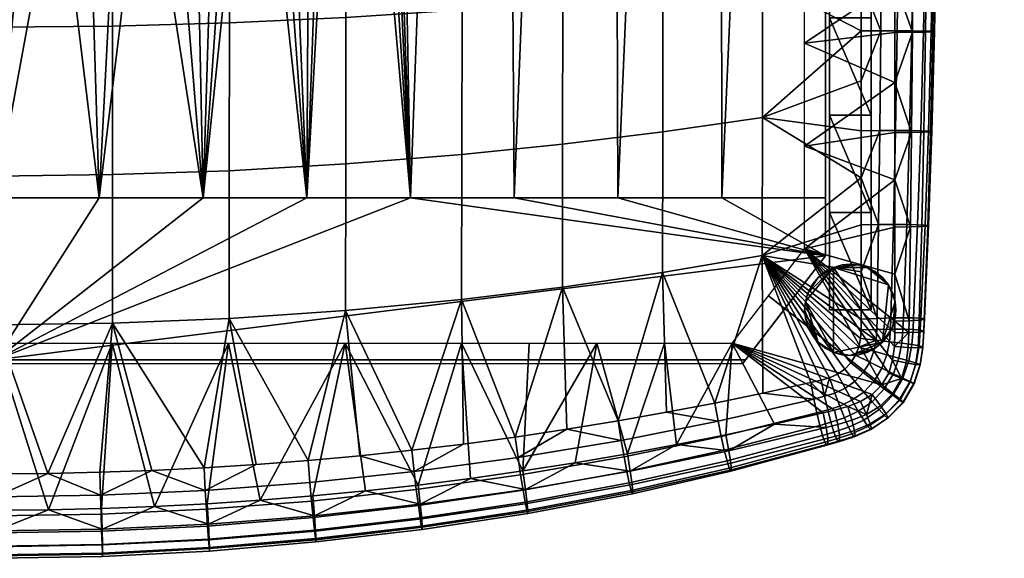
# Model space of a CAD drawing. Header units: millimetres. Extents: x -290 to 290, y -292 to 271.
# Tile 13 of 20: x 6 to 243, y -292 to -163. Entities that reach past the tile are written whole.
import ezdxf

# ---------------------------------------------------------------- set-up
doc = ezdxf.new("R2010")
doc.units = ezdxf.units.MM
for name, color, linetype in [('kryt', 251, 'Continuous'), ('nozky', 250, 'Continuous'), ('podnoz', 7, 'Continuous'), ('sedak', 7, 'Continuous')]:
    doc.layers.add(name, color=color, linetype=linetype)

msp = doc.modelspace()

# ---------------------------------------------------------------- meshes
at = {"layer": 'kryt'}
mesh = msp.add_polyface(dxfattribs=at)
corners = [(200, -144.98, 427.03), (200, -219.5, 427.98), (200, -219.5, 405.74), (200, -70.5, 424.66), (200, 3.93, 420.88), (200, -205.5, 400), (200, 102.72, 396.9), (0, -245.5, 428), (0, -244.5, 416), (180.77, -244.5, 416), (180, -245.5, 428), (180.77, -244.5, 416), (200, -219.5, 405.74), (200, -219.5, 427.98), (180, -245.5, 428), (7.58, -125.05, 388.81), (0, -205.5, 400), (0, -125.5, 388.86), (15.06, -123.72, 388.66), (25, -205.5, 400), (22.37, -121.51, 388.41), (50, -205.5, 400), (36.01, -114.71, 387.65), (29.46, -118.44, 388.06), (42.17, -110.3, 387.17), (62.22, -87.68, 384.73), (75, -205.5, 400), (84.7, -31.1, 378.82), (100, -205.5, 400), (53.27, -99.63, 386.01), (57.94, -93.84, 385.39), (47.92, -105.26, 386.62), (66.13, -81.2, 384.05), (69.68, -74.44, 383.34), (75.81, -60.31, 381.86), (80.77, -45.71, 380.34), (92.54, 13.93, 374.09), (95.41, 44.18, 370.84), (48.52, -70.42, 383.7), (66.13, -81.2, 384.05), (62.22, -87.68, 384.73), (57.94, -93.84, 385.39), (53.27, -99.63, 386.01), (47.92, -105.26, 386.62), (42.17, -110.3, 387.17), (15.06, -123.72, 388.66), (0, -97.96, 386.67), (24.26, -70.43, 384.2), (0, -70.43, 384.37), (36.01, -114.71, 387.65), (29.46, -118.44, 388.06), (22.37, -121.51, 388.41), (7.58, -125.05, 388.81), (0, -125.5, 388.86), (-7.58, -125.05, 388.81), (200, -219.5, 405.74), (180.77, -244.5, 416), (0, -244.5, 416), (200, -205.5, 400), (175, -205.5, 400), (100, -205.5, 400), (150, -205.5, 400), (125, -205.5, 400), (75, -205.5, 400), (25, -205.5, 400), (50, -205.5, 400), (0, -205.5, 400)]
mesh.append_faces([[corners[k] for k in face] for face in [(0, 1, 2, 2), (3, 0, 2, 2), (4, 3, 2, 2), (5, 4, 2, 2), (6, 4, 5, 5), (7, 8, 9, 10), (11, 12, 13, 13), (13, 14, 11, 11), (15, 16, 17, 17), (15, 18, 16, 16), (19, 16, 18, 18), (19, 18, 20, 20), (21, 19, 22, 22), (19, 23, 22, 22), (19, 20, 23, 23), (24, 21, 22, 22), (21, 25, 26, 26), (27, 28, 26, 26), (29, 30, 21, 21), (25, 21, 30, 30), (31, 29, 21, 21), (31, 21, 24, 24), (32, 33, 26, 26), (34, 35, 26, 26), (33, 34, 26, 26), (36, 37, 28, 28), (27, 26, 35, 35), (25, 32, 26, 26), (38, 39, 40, 40), (38, 40, 41, 41), (42, 43, 38, 38), (42, 38, 41, 41), (44, 38, 43, 43), (45, 46, 47, 47), (38, 44, 47, 47), (47, 46, 48, 48), (49, 47, 44, 44), (47, 50, 51, 51), (47, 51, 45, 45), (52, 53, 46, 46), (52, 46, 45, 45), (49, 50, 47, 47), (54, 46, 53, 53), (55, 56, 57, 57), (58, 55, 59, 59), (60, 55, 57, 57), (59, 55, 61, 61), (61, 55, 62, 62), (55, 60, 62, 62), (57, 63, 60, 60), (57, 64, 65, 65), (57, 66, 64, 64), (57, 65, 63, 63)]])
mesh = msp.add_polyface(dxfattribs=at)
corners = [(187.4, 74.5, 385.52), (200, 83.71, 392.16), (200, 74.5, 389), (174.71, 74.5, 382.27), (175.59, 84.04, 385.73), (150.91, 84.32, 380.18), (149.08, 74.5, 376.42), (136.16, 74.5, 373.84), (161.94, 74.5, 379.23), (110.11, 74.5, 369.37), (126.03, 84.55, 375.49), (123.16, 74.5, 371.49), (85.31, 78.74, 367.62), (100.97, 84.74, 371.67), (97, 74.5, 367.49), (200, 74.5, 389), (200, 83.71, 392.16), (200, -205.5, 400), (200, 93.13, 394.8), (200, 3.93, 420.88), (200, 102.72, 396.9), (200, 78.27, 415.69), (125, -205.5, 400), (100, -205.5, 400), (110.11, 74.5, 369.37), (123.16, 74.5, 371.49), (150, -205.5, 400), (136.16, 74.5, 373.84), (149.08, 74.5, 376.42), (200, -205.5, 400), (175, -205.5, 400), (187.4, 74.5, 385.52), (200, 74.5, 389), (161.94, 74.5, 379.23), (174.71, 74.5, 382.27), (87.92, -16.13, 377.26), (84.7, -31.1, 378.82), (92.54, 13.93, 374.09), (90.49, -1.08, 375.68), (95.41, 44.18, 370.84), (97, 74.5, 367.49), (48.52, -15.4, 378.71), (48.52, 39.58, 373.23), (72.77, 39.58, 372.4), (72.77, -15.38, 377.88), (24.26, -15.4, 379.21), (24.26, 39.57, 373.73), (24.26, -70.43, 384.2), (48.52, -70.42, 383.7), (85.31, 78.74, 367.62), (73.5, 82.61, 367.73), (61.53, 86.05, 367.8), (49.43, 88.98, 367.85), (95.41, 44.18, 370.84), (97, 74.5, 367.49), (92.54, 13.93, 374.09), (90.49, -1.08, 375.68), (87.92, -16.13, 377.26), (37.16, 91.35, 367.88), (12.5, 94.14, 367.92), (0, 67.04, 370.97), (24.87, 93.08, 367.91), (0, -15.41, 379.38), (0, 12.09, 376.7), (0, 39.57, 373.9), (0, -42.91, 381.93), (69.68, -74.44, 383.34), (84.7, -31.1, 378.82), (80.77, -45.71, 380.34), (75.81, -60.31, 381.86), (66.13, -81.2, 384.05), (0, -70.43, 384.37)]
mesh.append_faces([[corners[k] for k in face] for face in [(0, 1, 2, 2), (3, 4, 0, 0), (5, 6, 7, 7), (5, 8, 6, 6), (9, 10, 11, 11), (10, 7, 11, 11), (12, 13, 14, 14), (15, 16, 17, 17), (17, 16, 18, 18), (19, 20, 21, 21), (20, 17, 18, 18), (22, 23, 24, 25), (26, 22, 27, 28), (29, 30, 31, 32), (30, 26, 33, 34), (35, 23, 36, 36), (37, 23, 38, 38), (38, 23, 35, 35), (24, 39, 40, 40), (27, 22, 25, 25), (33, 26, 28, 28), (31, 30, 34, 34), (24, 23, 39, 39), (41, 42, 43, 44), (45, 46, 42, 41), (47, 45, 41, 48), (49, 43, 50, 50), (51, 42, 52, 52), (51, 50, 43, 43), (53, 49, 54, 54), (55, 43, 53, 53), (56, 43, 55, 55), (56, 44, 43, 43), (43, 42, 51, 51), (44, 56, 57, 57), (53, 43, 49, 49), (58, 52, 42, 42), (59, 46, 60, 60), (46, 61, 58, 58), (42, 46, 58, 58), (46, 45, 62, 63), (46, 63, 64, 64), (62, 45, 65, 65), (60, 46, 64, 64), (41, 44, 66, 66), (67, 68, 44, 44), (69, 66, 44, 44), (48, 41, 66, 66), (69, 44, 68, 68), (66, 70, 48, 48), (47, 71, 65, 65), (47, 65, 45, 45), (67, 44, 57, 57)]])
at = {"layer": 'nozky'}
mesh = msp.add_polyface(dxfattribs=at)
corners = [(237, 225.43), (239.16, 225.3, 3), (237, 225.08, 3), (239.16, 225.64), (241.22, 225.93, 3), (234.84, 225.3, 3), (234.84, 225.64), (232.78, 225.93, 3), (230.88, 226.95, 3), (232.78, 226.28), (241.22, 226.28), (243.12, 226.95, 3), (243.12, 227.3), (230.88, 227.3), (241.22, 226.28), (239.16, 225.64), (234.84, 225.64), (237, 225.43), (243.12, 227.3), (232.78, 226.28), (196.79, -226.48), (195.77, -228.45), (195.77, -228.45, 3), (196.79, -226.48, 3), (199.98, -223.29), (198.22, -224.72), (198.22, -224.72, 3), (199.98, -223.29, 3), (204, -221.68), (201.95, -222.27), (201.95, -222.27, 3), (204, -221.68, 3), (208, -221.68), (206, -221.5), (206, -221.5, 3), (208, -221.68, 3), (212.02, -223.29), (210.05, -222.27), (210.05, -222.27, 3), (212.02, -223.29, 3), (215.21, -226.48), (213.78, -224.72), (213.78, -224.72, 3), (215.21, -226.48, 3), (216.23, -228.45), (216.23, -228.45, 3), (215.21, -226.48), (216.23, -228.45), (216.82, -230.5), (210.05, -222.27), (213.78, -224.72), (201.95, -222.27), (212.02, -223.29), (208, -221.68), (204, -221.68), (206, -221.5), (198.22, -224.72), (199.98, -223.29), (195.77, -228.45), (195.18, -230.5), (196.79, -226.48)]
mesh.append_faces([[corners[k] for k in face] for face in [(0, 1, 2, 2), (3, 4, 1, 1), (0, 2, 5, 5), (6, 5, 7, 7), (8, 9, 7, 7), (4, 10, 11, 11), (1, 0, 3, 3), (12, 11, 10, 10), (3, 10, 4, 4), (7, 9, 6, 6), (8, 13, 9, 9), (5, 6, 0, 0), (14, 15, 16, 16), (15, 17, 16, 16), (18, 14, 19, 19), (19, 14, 16, 16), (20, 21, 22, 23), (24, 25, 26, 27), (28, 29, 30, 31), (29, 24, 27, 30), (25, 20, 23, 26), (32, 33, 34, 35), (36, 37, 38, 39), (37, 32, 35, 38), (40, 41, 42, 43), (44, 40, 43, 45), (41, 36, 39, 42), (33, 28, 31, 34), (46, 47, 48, 48), (49, 50, 46, 46), (49, 46, 51, 51), (49, 52, 50, 50), (51, 53, 49, 49), (54, 55, 53, 53), (51, 56, 57, 57), (56, 51, 58, 58), (58, 51, 59, 59), (60, 56, 58, 58), (54, 53, 51, 51)]])
mesh = msp.add_polyface(dxfattribs=at)
corners = [(195.18, -230.5), (195, -232.5), (195, -232.5, 3), (195.18, -230.5, 3), (195.77, -228.45), (195.77, -228.45, 3), (216.82, -230.5), (216.23, -228.45), (216.23, -228.45, 3), (216.82, -230.5, 3), (216.82, -234.5), (217, -232.5), (217, -232.5, 3), (216.82, -234.5, 3), (215.21, -238.52), (216.23, -236.55), (216.23, -236.55, 3), (215.21, -238.52, 3), (212.02, -241.71), (213.78, -240.28), (213.78, -240.28, 3), (212.02, -241.71, 3), (208, -243.32), (210.05, -242.73), (210.05, -242.73, 3), (208, -243.32, 3), (204, -243.32), (206, -243.5), (206, -243.5, 3), (204, -243.32, 3), (199.98, -241.71), (201.95, -242.73), (201.95, -242.73, 3), (199.98, -241.71, 3), (196.79, -238.52), (198.22, -240.28), (198.22, -240.28, 3), (196.79, -238.52, 3), (195.18, -234.5), (195.77, -236.55), (195.77, -236.55, 3), (195.18, -234.5, 3), (215.21, -226.48), (216.82, -230.5), (213.78, -240.28), (201.95, -222.27), (216.23, -236.55), (216.82, -234.5), (215.21, -238.52), (217, -232.5), (206, -243.5), (212.02, -241.71), (208, -243.32), (210.05, -242.73), (201.95, -242.73), (195.18, -230.5), (198.22, -240.28), (195, -232.5), (199.98, -241.71), (204, -243.32), (195.77, -236.55), (195.18, -234.5), (196.79, -238.52)]
mesh.append_faces([[corners[k] for k in face] for face in [(0, 1, 2, 3), (4, 0, 3, 5), (6, 7, 8, 9), (10, 11, 12, 13), (14, 15, 16, 17), (15, 10, 13, 16), (18, 19, 20, 21), (22, 23, 24, 25), (23, 18, 21, 24), (19, 14, 17, 20), (26, 27, 28, 29), (30, 31, 32, 33), (31, 26, 29, 32), (34, 35, 36, 37), (38, 39, 40, 41), (1, 38, 41, 2), (39, 34, 37, 40), (35, 30, 33, 36), (27, 22, 25, 28), (11, 6, 9, 12), (42, 43, 44, 44), (45, 42, 44, 44), (46, 43, 47, 47), (46, 48, 44, 44), (43, 49, 47, 47), (50, 51, 52, 52), (51, 53, 52, 52), (43, 46, 44, 44), (50, 44, 51, 51), (54, 45, 44, 44), (45, 54, 55, 55), (55, 56, 57, 57), (54, 58, 56, 56), (54, 50, 59, 59), (54, 44, 50, 50), (56, 60, 61, 61), (60, 56, 62, 62), (55, 54, 56, 56), (57, 56, 61, 61)]])
at = {"layer": 'podnoz'}
mesh = msp.add_polyface(dxfattribs=at)
corners = [(208, -221.68, 428), (208, -221.68, 3), (206, -221.5, 3), (206, -221.5, 428), (211, -185.57, 427.72), (201, -185.57, 427.72), (211, -209.03, 427.93), (201, -209.04, 427.93), (211, -232.5, 428), (211, -162.1, 427.37), (211, -138.63, 426.88), (201, -138.64, 426.88), (201, -162.11, 427.37), (211, -115.16, 426.25), (201, -115.18, 426.25), (201, -91.71, 425.48), (211, -209.03, 402.93), (211, -232.5, 403), (201, -209.04, 402.93), (211, -185.57, 402.72), (201, -185.57, 402.72), (211, -162.1, 402.37), (201, -162.11, 402.37), (201, -138.64, 401.87), (211, -138.63, 401.87), (201, -115.18, 401.24), (211, -115.16, 401.24), (201, -232.5, 403), (211, -162.1, 427.37), (211, -185.57, 402.72), (211, -162.1, 402.37), (211, -209.03, 427.93), (211, -232.5, 403), (211, -209.03, 402.93), (211, -185.57, 427.72), (211, -115.16, 426.25), (211, -138.63, 401.87), (211, -115.16, 401.24), (211, -138.63, 426.88), (201, -185.57, 427.72), (201, -185.57, 402.72), (201, -209.04, 402.93), (201, -138.64, 426.88), (201, -138.64, 401.87), (201, -162.11, 402.37), (201, -162.11, 427.37), (201, -115.18, 426.25), (201, -115.18, 401.24), (201, -232.5, 403), (201, -209.04, 427.93)]
mesh.append_faces([[corners[k] for k in face] for face in [(0, 1, 2, 3), (4, 5, 6, 6), (7, 8, 6, 6), (9, 10, 11, 12), (9, 12, 4, 4), (10, 13, 14, 14), (6, 5, 7, 7), (10, 14, 11, 11), (12, 5, 4, 4), (15, 14, 13, 13), (16, 17, 18, 18), (19, 16, 20, 20), (21, 22, 23, 24), (24, 23, 25, 26), (19, 20, 22, 21), (17, 27, 18, 18), (16, 18, 20, 20), (28, 29, 30, 30), (31, 32, 33, 33), (33, 29, 34, 34), (35, 36, 37, 37), (38, 30, 36, 36), (29, 28, 34, 34), (34, 31, 33, 33), (28, 30, 38, 38), (36, 35, 38, 38), (39, 40, 41, 41), (42, 43, 44, 44), (45, 44, 40, 40), (43, 46, 47, 47), (40, 39, 45, 45), (45, 42, 44, 44), (46, 43, 42, 42), (41, 48, 49, 49), (39, 41, 49, 49)]])
mesh = msp.add_polyface(dxfattribs=at)
corners = [(195.18, -230.5, 428), (195.18, -230.5, 3), (195, -232.5, 3), (195, -232.5, 428), (195.77, -228.45, 428), (195.77, -228.45, 3), (196.79, -226.48, 428), (196.79, -226.48, 3), (198.22, -224.72, 428), (198.22, -224.72, 3), (199.98, -223.29, 428), (199.98, -223.29, 3), (201.95, -222.27, 428), (201.95, -222.27, 3), (204, -221.68, 428), (204, -221.68, 3), (206, -221.5, 428), (206, -221.5, 3), (210.05, -222.27, 428), (210.05, -222.27, 3), (208, -221.68, 3), (208, -221.68, 428), (212.02, -223.29, 428), (212.02, -223.29, 3), (213.78, -224.72, 428), (213.78, -224.72, 3), (215.21, -226.48, 428), (215.21, -226.48, 3), (216.23, -228.45, 428), (216.23, -228.45, 3), (216.82, -230.5, 428), (216.82, -230.5, 3), (217, -232.5, 428), (217, -232.5, 3), (216.82, -234.5, 428), (216.82, -234.5, 3), (216.23, -236.55, 428), (216.23, -236.55, 3), (215.21, -238.52, 428), (215.21, -238.52, 3), (213.78, -240.28, 428), (213.78, -240.28, 3), (212.02, -241.71, 428), (212.02, -241.71, 3), (210.05, -242.73, 428), (210.05, -242.73, 3), (208, -243.32, 428), (208, -243.32, 3), (206, -243.5, 428), (206, -243.5, 3), (204, -243.32, 428), (204, -243.32, 3), (201.95, -242.73, 428), (201.95, -242.73, 3), (199.98, -241.71, 428), (199.98, -241.71, 3), (198.22, -240.28, 428), (198.22, -240.28, 3), (196.79, -238.52, 428), (196.79, -238.52, 3), (195.77, -236.55, 428), (195.77, -236.55, 3), (195.18, -234.5, 428), (195.18, -234.5, 3), (211, -232.5, 428), (201, -232.5, 428), (201, -232.5, 403), (211, -232.5, 403), (211, -232.5, 428), (201, -209.04, 427.93), (201, -232.5, 428), (211, -209.03, 427.93), (211, -232.5, 428), (211, -232.5, 403), (201, -209.04, 427.93), (201, -232.5, 403), (201, -232.5, 428)]
mesh.append_faces([[corners[k] for k in face] for face in [(0, 1, 2, 3), (4, 5, 1, 0), (6, 7, 5, 4), (8, 9, 7, 6), (10, 11, 9, 8), (12, 13, 11, 10), (14, 15, 13, 12), (16, 17, 15, 14), (18, 19, 20, 21), (22, 23, 19, 18), (24, 25, 23, 22), (26, 27, 25, 24), (28, 29, 27, 26), (30, 31, 29, 28), (32, 33, 31, 30), (34, 35, 33, 32), (36, 37, 35, 34), (38, 39, 37, 36), (40, 41, 39, 38), (42, 43, 41, 40), (44, 45, 43, 42), (46, 47, 45, 44), (48, 49, 47, 46), (50, 51, 49, 48), (52, 53, 51, 50), (54, 55, 53, 52), (56, 57, 55, 54), (58, 59, 57, 56), (60, 61, 59, 58), (62, 63, 61, 60), (3, 2, 63, 62), (64, 65, 66, 67), (68, 69, 70, 70), (71, 72, 73, 73), (74, 75, 76, 76)]])
at = {"layer": 'sedak'}
mesh = msp.add_polyface(dxfattribs=at)
corners = [(195, -64.08, 424.28), (216.79, -57.1, 426.48), (216.79, -69.15, 426.91), (195, -45.86, 423.34), (216.79, -45.04, 426.01), (224.46, -141.46, 433.03), (224.14, -165.57, 433.11), (220.97, -165.62, 430.2), (221.14, -141.49, 429.98), (226.33, -141.41, 437.27), (225.9, -165.51, 437.19), (226.78, -141.36, 441.93), (226.28, -165.44, 441.71), (225.99, -141.31, 446.62), (225.48, -165.38, 446.27), (224.09, -141.26, 450.99), (223.61, -165.33, 450.55), (221.23, -141.23, 454.76), (220.81, -165.29, 454.26), (217.59, -141.2, 457.73), (217.28, -165.27, 457.21), (213.5, -141.19, 459.76), (213.32, -165.26, 459.24), (224.72, -117.34, 432.78), (221.28, -117.37, 429.61), (226.68, -117.3, 437.14), (227.18, -117.26, 441.89), (226.41, -117.22, 446.65), (224.49, -117.18, 451.07), (221.57, -117.15, 454.87), (217.85, -117.12, 457.82), (213.65, -117.11, 459.81), (224.95, -93.22, 432.37), (221.4, -93.25, 429.1), (226.99, -93.19, 436.81), (227.54, -93.16, 441.63), (226.78, -93.13, 446.44), (224.84, -93.09, 450.88), (221.88, -93.06, 454.68), (218.08, -93.04, 457.6), (213.79, -93.02, 459.55), (225.16, -69.11, 431.8), (221.51, -69.13, 428.44), (227.26, -69.08, 436.31), (227.85, -69.06, 441.17), (227.1, -69.03, 445.99), (225.15, -69.01, 450.43), (222.14, -68.98, 454.21), (218.28, -68.96, 457.09), (213.9, -68.94, 458.98), (225.33, -44.99, 431.06), (221.61, -45.02, 427.64), (227.49, -44.97, 435.62), (228.11, -44.96, 440.5), (227.37, -44.94, 445.32), (225.4, -44.92, 449.73), (222.36, -44.9, 453.46), (218.44, -44.88, 456.29), (214, -44.86, 458.11), (216.77, -153.57, 428.92), (216.77, -141.51, 428.74), (216.78, -129.45, 428.52), (216.78, -117.39, 428.27), (216.78, -105.33, 427.98), (216.78, -93.27, 427.66), (216.77, -165.64, 429.07), (216.79, -81.21, 427.3), (208.62, -153.23, 460.85), (208.63, -129.14, 461.06), (208.67, -56.88, 459.59), (208.65, -80.96, 460.39)]
mesh.append_faces([[corners[k] for k in face] for face in [(0, 1, 2, 2), (3, 4, 1, 1), (5, 6, 7, 8), (9, 10, 6, 5), (11, 12, 10, 9), (13, 14, 12, 11), (15, 16, 14, 13), (17, 18, 16, 15), (19, 20, 18, 17), (21, 22, 20, 19), (23, 5, 8, 24), (25, 9, 5, 23), (26, 11, 9, 25), (27, 13, 11, 26), (28, 15, 13, 27), (29, 17, 15, 28), (30, 19, 17, 29), (31, 21, 19, 30), (32, 23, 24, 33), (34, 25, 23, 32), (35, 26, 25, 34), (36, 27, 26, 35), (37, 28, 27, 36), (38, 29, 28, 37), (39, 30, 29, 38), (40, 31, 30, 39), (41, 32, 33, 42), (43, 34, 32, 41), (44, 35, 34, 43), (45, 36, 35, 44), (46, 37, 36, 45), (47, 38, 37, 46), (48, 39, 38, 47), (49, 40, 39, 48), (50, 41, 42, 51), (52, 43, 41, 50), (53, 44, 43, 52), (54, 45, 44, 53), (55, 46, 45, 54), (56, 47, 46, 55), (57, 48, 47, 56), (58, 49, 48, 57), (8, 59, 60, 60), (8, 60, 61, 61), (24, 62, 63, 63), (33, 63, 64, 64), (24, 61, 62, 62), (7, 65, 59, 59), (8, 7, 59, 59), (24, 8, 61, 61), (24, 63, 33, 33), (33, 64, 66, 66), (21, 67, 22, 22), (31, 68, 21, 21), (42, 66, 2, 2), (42, 2, 1, 1), (51, 42, 1, 1), (69, 49, 58, 58), (49, 70, 40, 40), (66, 42, 33, 33)]])
mesh = msp.add_polyface(dxfattribs=at)
corners = [(195, -168.26, 428.1), (216.77, -177.7, 429.18), (195, -193.03, 428.62), (216.77, -153.57, 428.92), (195, -143.5, 427.43), (216.78, -105.33, 427.98), (195, -118.73, 426.61), (195, -100.51, 425.91), (216.76, -201.14, 429.29), (195, -217.8, 428.99), (160.81, -189.62, 464.96), (160.76, -223.49, 463.4), (184.76, -219.38, 461.17), (184.8, -186.16, 463.19), (160.85, -155.77, 464.95), (184.83, -152.95, 463.73), (160.9, -121.92, 463.93), (184.87, -119.75, 463.27), (160.95, -84.44, 462.14), (184.9, -82.98, 462.05), (161, -46.98, 459.77), (184.94, -46.22, 460.2), (136.66, -192.6, 465.66), (136.61, -227.02, 464.58), (136.71, -158.19, 465.13), (136.75, -123.79, 463.58), (136.81, -85.7, 461.27), (136.86, -47.64, 458.45), (112.37, -195.09, 465.79), (112.33, -229.98, 465.14), (112.42, -160.21, 464.79), (112.47, -125.35, 462.79), (112.53, -86.75, 460.04), (112.58, -48.18, 456.83), (84.4, -197.34, 465.73), (84.36, -232.66, 465.45), (84.44, -162.04, 464.34), (84.48, -126.76, 461.96), (84.53, -87.7, 458.81), (84.58, -48.68, 455.27), (56.32, -198.96, 465.61), (56.29, -234.57, 465.58), (56.35, -163.36, 463.96), (56.38, -127.78, 461.33), (56.42, -88.39, 457.93), (56.45, -49.03, 454.14), (28.18, -199.92, 465.49), (28.16, -235.72, 465.59), (28.19, -164.14, 463.71), (28.21, -128.38, 460.94), (28.23, -88.79, 457.38), (28.25, -49.24, 453.46), (0, -200.25, 465.43), (0, -236.11, 465.58), (0, -164.41, 463.61), (0, -128.59, 460.8), (0, -88.93, 457.2), (0, -49.31, 453.23), (208.58, -237.3, 454.79), (208.45, -239.4, 454.53), (207.25, -243.44, 454.21), (206.12, -245.23, 454.19), (202.91, -247.96, 454.48), (204.65, -246.75, 454.29), (198.99, -249.45, 455.07), (201, -248.85, 454.74), (196.5, -250.03, 455.48), (184.91, -252.56, 457.18), (208.6, -200.69, 458.69), (208.02, -241.47, 454.32), (208.61, -165.28, 460.55), (208.64, -105.05, 460.88), (208.63, -129.14, 461.06), (208.66, -68.92, 460.03), (150.03, -259.25, 460.53), (75.31, -268.8, 462.98), (173.32, -254.95, 458.56), (213.63, -250.59, 429.13), (186.27, -229.15, 429.06), (213.63, -250.59, 429.13), (177.54, -240.5, 429.13), (186.27, -229.15, 429.06)]
mesh.append_faces([[corners[k] for k in face] for face in [(0, 1, 2, 2), (3, 0, 4, 4), (5, 6, 7, 7), (2, 8, 9, 9), (10, 11, 12, 13), (14, 10, 13, 15), (16, 14, 15, 17), (18, 16, 17, 19), (20, 18, 19, 21), (22, 23, 11, 10), (24, 22, 10, 14), (25, 24, 14, 16), (26, 25, 16, 18), (27, 26, 18, 20), (28, 29, 23, 22), (30, 28, 22, 24), (31, 30, 24, 25), (32, 31, 25, 26), (33, 32, 26, 27), (34, 35, 29, 28), (36, 34, 28, 30), (37, 36, 30, 31), (38, 37, 31, 32), (39, 38, 32, 33), (40, 41, 35, 34), (42, 40, 34, 36), (43, 42, 36, 37), (44, 43, 37, 38), (45, 44, 38, 39), (46, 47, 41, 40), (48, 46, 40, 42), (49, 48, 42, 43), (50, 49, 43, 44), (51, 50, 44, 45), (52, 53, 47, 46), (54, 52, 46, 48), (55, 54, 48, 49), (56, 55, 49, 50), (57, 56, 50, 51), (58, 12, 59, 59), (60, 12, 61, 61), (62, 63, 12, 12), (64, 65, 12, 12), (65, 62, 12, 12), (66, 64, 12, 12), (67, 66, 12, 12), (63, 61, 12, 12), (68, 13, 12, 12), (69, 12, 60, 60), (13, 70, 15, 15), (17, 71, 19, 19), (15, 72, 17, 17), (59, 12, 69, 69), (21, 19, 73, 73), (23, 74, 11, 11), (75, 35, 41, 41), (76, 12, 11, 11), (77, 78, 9, 9), (79, 80, 81, 81)]])
mesh = msp.add_polyface(dxfattribs=at)
corners = [(216.76, -235.21, 429.22), (216.75, -238.02, 429.2), (195, -217.8, 428.99), (216.76, -212.54, 429.3), (216.76, -223.91, 429.28), (195, -193.03, 428.62), (216.77, -189.75, 429.25), (216.76, -201.14, 429.29), (195, -168.26, 428.1), (216.77, -165.64, 429.07), (216.77, -177.7, 429.18), (216.77, -153.57, 428.92), (195, -143.5, 427.43), (216.78, -129.45, 428.52), (216.77, -141.51, 428.74), (195, -118.73, 426.61), (216.78, -105.33, 427.98), (216.78, -117.39, 428.27), (195, -82.29, 425.14), (216.79, -81.21, 427.3), (216.78, -93.27, 427.66), (216.79, -69.15, 426.91), (195, -100.51, 425.91), (216.2, -244.58, 429.15), (215.27, -247.74, 429.14), (216.64, -241.31, 429.18), (213.63, -250.59, 429.13), (195, -64.08, 424.28), (195, -45.86, 423.34), (216.79, -57.1, 426.48), (208.59, -234.71, 455.14), (184.76, -219.38, 461.17), (208.58, -237.3, 454.79), (208.59, -212.01, 457.72), (208.6, -200.69, 458.69), (184.8, -186.16, 463.19), (208.6, -189.36, 459.46), (208.61, -177.32, 460.09), (208.59, -223.34, 456.55), (184.83, -152.95, 463.73), (208.61, -165.28, 460.55), (208.62, -153.23, 460.85), (208.63, -141.19, 461.01), (208.63, -129.14, 461.06), (184.87, -119.75, 463.27), (208.64, -117.09, 461.01), (208.64, -105.05, 460.88), (184.9, -82.98, 462.05), (208.65, -93, 460.67), (208.65, -80.96, 460.39), (208.66, -68.92, 460.03), (184.94, -46.22, 460.2), (208.67, -56.88, 459.59), (208.02, -241.47, 454.32), (211.68, -242.46, 452.98), (212.22, -239.79, 453.24), (212.46, -234.54, 453.9), (212.4, -237.2, 453.55), (212.81, -211.95, 456.41), (213.09, -189.31, 458.13), (213.32, -165.26, 459.24), (208.45, -239.4, 454.53), (213.65, -117.11, 459.81), (213.79, -93.02, 459.55), (213.5, -141.19, 459.76), (213.9, -68.94, 458.98)]
mesh.append_faces([[corners[k] for k in face] for face in [(0, 1, 2, 2), (2, 3, 4, 4), (4, 0, 2, 2), (5, 6, 7, 7), (8, 9, 10, 10), (8, 11, 9, 9), (10, 6, 5, 5), (7, 3, 2, 2), (12, 13, 14, 14), (15, 16, 17, 17), (17, 13, 15, 15), (18, 19, 20, 20), (21, 19, 18, 18), (20, 16, 22, 22), (14, 11, 12, 12), (23, 24, 2, 2), (25, 23, 2, 2), (26, 2, 24, 24), (12, 15, 13, 13), (22, 18, 20, 20), (27, 28, 29, 29), (18, 27, 21, 21), (1, 25, 2, 2), (30, 31, 32, 32), (31, 33, 34, 34), (35, 36, 37, 37), (36, 35, 34, 34), (33, 31, 38, 38), (39, 40, 41, 41), (39, 42, 43, 43), (42, 39, 41, 41), (44, 45, 46, 46), (47, 48, 49, 49), (48, 47, 46, 46), (45, 44, 43, 43), (40, 35, 37, 37), (38, 31, 30, 30), (50, 47, 49, 49), (51, 50, 52, 52), (53, 54, 55, 55), (38, 30, 56, 56), (56, 30, 32, 57), (58, 59, 34, 34), (59, 60, 37, 36), (32, 61, 55, 55), (62, 63, 46, 45), (53, 55, 61, 61), (33, 38, 58, 58), (36, 34, 59, 59), (33, 58, 34, 34), (41, 40, 60, 60), (42, 41, 64, 64), (45, 43, 62, 62), (42, 64, 43, 43), (37, 60, 40, 40), (46, 63, 48, 48), (48, 63, 49, 49), (50, 49, 65, 65), (65, 52, 50, 50)]])
mesh = msp.add_polyface(dxfattribs=at)
corners = [(220.86, -240.88, 445.83), (220.14, -244.8, 445.55), (221.88, -245.32, 442.11), (222.61, -241.18, 442.36), (218.42, -240.53, 448.9), (217.73, -244.11, 448.61), (215.46, -240.16, 451.41), (214.83, -243.31, 451.13), (212.22, -239.79, 453.24), (211.68, -242.46, 452.98), (222.51, -237.86, 432.15), (222.33, -241.63, 432.04), (219.96, -241.54, 429.89), (220.1, -237.98, 429.94), (223.71, -237.7, 435.35), (223.49, -241.58, 435.18), (223.76, -237.53, 438.96), (223.52, -241.42, 438.72), (222.86, -237.38, 442.65), (221.12, -237.26, 446.16), (218.67, -237.18, 449.25), (215.68, -237.17, 451.76), (212.4, -237.2, 453.55), (222.6, -234.98, 432.22), (220.15, -235.13, 429.98), (223.82, -234.81, 435.48), (223.9, -234.65, 439.14), (223, -234.51, 442.88), (221.25, -234.43, 446.44), (218.79, -234.4, 449.57), (215.77, -234.44, 452.1), (212.46, -234.54, 453.9), (223.23, -212.44, 432.7), (220.49, -212.52, 430.19), (224.68, -212.32, 436.3), (224.88, -212.2, 440.33), (224.02, -212.09, 444.43), (222.22, -212.01, 448.31), (219.61, -211.95, 451.72), (216.38, -211.93, 454.46), (212.81, -211.95, 456.41), (223.73, -189.66, 432.99), (220.75, -189.73, 430.27), (225.35, -189.58, 436.87), (225.65, -189.49, 441.17), (224.82, -189.41, 445.54), (222.98, -189.34, 449.65), (220.27, -189.3, 453.25), (216.87, -189.29, 456.12), (213.09, -189.31, 458.13), (224.14, -165.57, 433.11), (220.97, -165.62, 430.2), (225.9, -165.51, 437.19), (226.28, -165.44, 441.71), (225.48, -165.38, 446.27), (223.61, -165.33, 450.55), (220.81, -165.29, 454.26), (217.28, -165.27, 457.21), (213.32, -165.26, 459.24), (216.76, -212.54, 429.3), (216.76, -201.14, 429.29), (216.77, -189.75, 429.25), (216.77, -177.7, 429.18), (216.77, -165.64, 429.07), (216.76, -223.91, 429.28), (216.64, -241.31, 429.18), (216.76, -235.21, 429.22), (216.75, -238.02, 429.2), (208.58, -237.3, 454.79), (208.59, -223.34, 456.55)]
mesh.append_faces([[corners[k] for k in face] for face in [(0, 1, 2, 3), (4, 5, 1, 0), (6, 7, 5, 4), (8, 9, 7, 6), (10, 11, 12, 13), (14, 15, 11, 10), (16, 17, 15, 14), (18, 3, 17, 16), (19, 0, 3, 18), (20, 4, 0, 19), (21, 6, 4, 20), (22, 8, 6, 21), (23, 10, 13, 24), (25, 14, 10, 23), (26, 16, 14, 25), (27, 18, 16, 26), (28, 19, 18, 27), (29, 20, 19, 28), (30, 21, 20, 29), (31, 22, 21, 30), (32, 23, 24, 33), (34, 25, 23, 32), (35, 26, 25, 34), (36, 27, 26, 35), (37, 28, 27, 36), (38, 29, 28, 37), (39, 30, 29, 38), (40, 31, 30, 39), (41, 32, 33, 42), (43, 34, 32, 41), (44, 35, 34, 43), (45, 36, 35, 44), (46, 37, 36, 45), (47, 38, 37, 46), (48, 39, 38, 47), (49, 40, 39, 48), (50, 41, 42, 51), (52, 43, 41, 50), (53, 44, 43, 52), (54, 45, 44, 53), (55, 46, 45, 54), (56, 47, 46, 55), (57, 48, 47, 56), (58, 49, 48, 57), (33, 59, 60, 60), (42, 61, 62, 62), (51, 62, 63, 63), (42, 60, 61, 61), (33, 64, 59, 59), (13, 12, 65, 65), (24, 13, 66, 66), (66, 13, 67, 67), (24, 66, 64, 64), (33, 24, 64, 64), (42, 33, 60, 60), (42, 62, 51, 51), (65, 67, 13, 13), (68, 8, 22, 22), (40, 69, 31, 31)]])
mesh = msp.add_polyface(dxfattribs=at)
corners = [(205.38, -255.78, 429.18), (177.54, -240.5, 429.13), (208.44, -254.57, 429.16), (211.28, -252.89, 429.14), (213.63, -250.59, 429.13), (202.2, -256.67, 429.21), (199.46, -257.34, 429.24), (175.99, -262.57, 429.44), (164.14, -264.96, 429.53), (187.77, -260.02, 429.34), (161.23, -240.5, 429.02), (152.27, -267.17, 429.62), (184.76, -219.38, 461.17), (173.32, -254.95, 458.56), (184.91, -252.56, 457.18), (160.76, -223.49, 463.4), (161.71, -257.18, 459.66), (177.21, -269.41, 432.97), (153.44, -274.57, 433.48), (152.98, -271.38, 430.65), (176.75, -266.46, 430.36), (177.34, -271.04, 436.73), (153.59, -276.37, 437.53), (177.19, -271.39, 440.93), (153.5, -276.79, 442.01), (176.82, -270.64, 445.18), (153.2, -276.03, 446.55), (176.29, -268.9, 449.18), (152.74, -274.19, 450.79), (175.63, -266.3, 452.67), (152.16, -271.42, 454.47), (174.9, -263.01, 455.43), (151.5, -267.91, 457.35), (174.15, -259.33, 457.34), (150.81, -263.96, 459.32), (200.55, -263.44, 432.32), (200.17, -260.83, 430.02), (200.58, -264.85, 435.67), (200.33, -265.1, 439.42), (199.89, -264.36, 443.25), (199.31, -262.73, 446.86), (198.63, -260.34, 450.02), (197.92, -257.34, 452.55), (197.23, -253.99, 454.31), (203.36, -262.66, 432.23), (202.96, -260.1, 429.97), (203.39, -264.03, 435.52), (203.14, -264.28, 439.21), (202.67, -263.54, 442.97), (202.05, -261.93, 446.53), (201.33, -259.57, 449.65), (200.56, -256.62, 452.14), (199.8, -253.33, 453.9), (206.37, -262.36, 442.61), (206.92, -263.08, 438.92), (205.57, -260.8, 446.12), (204.57, -258.53, 449.22), (203.45, -255.7, 451.72), (202.29, -252.56, 453.51), (204.76, -251.38, 453.17), (206.39, -254.29, 451.34), (206.4, -259.1, 429.91), (150.03, -259.25, 460.53), (196.5, -250.03, 455.48), (198.99, -249.45, 455.07), (201, -248.85, 454.74), (202.91, -247.96, 454.48), (207.1, -249.73, 452.93), (204.65, -246.75, 454.29)]
mesh.append_faces([[corners[k] for k in face] for face in [(0, 1, 2, 2), (3, 1, 4, 4), (2, 1, 3, 3), (5, 1, 0, 0), (6, 1, 5, 5), (1, 7, 8, 8), (7, 1, 9, 9), (1, 8, 10, 10), (8, 11, 10, 10), (9, 1, 6, 6), (12, 13, 14, 14), (15, 16, 13, 13), (17, 18, 19, 20), (21, 22, 18, 17), (23, 24, 22, 21), (25, 26, 24, 23), (27, 28, 26, 25), (29, 30, 28, 27), (31, 32, 30, 29), (33, 34, 32, 31), (35, 17, 20, 36), (37, 21, 17, 35), (38, 23, 21, 37), (39, 25, 23, 38), (40, 27, 25, 39), (41, 29, 27, 40), (42, 31, 29, 41), (43, 33, 31, 42), (44, 35, 36, 45), (46, 37, 35, 44), (47, 38, 37, 46), (48, 39, 38, 47), (49, 40, 39, 48), (50, 41, 40, 49), (51, 42, 41, 50), (52, 43, 42, 51), (53, 48, 47, 54), (55, 49, 48, 53), (56, 50, 49, 55), (57, 51, 50, 56), (58, 52, 51, 57), (59, 58, 57, 60), (20, 8, 7, 7), (20, 7, 9, 9), (19, 8, 20, 20), (36, 9, 6, 6), (20, 9, 36, 36), (5, 45, 36, 6), (45, 5, 0, 61), (34, 33, 16, 62), (33, 43, 14, 13), (63, 52, 64, 64), (43, 52, 63, 63), (65, 64, 52, 52), (63, 14, 43, 43), (33, 13, 16, 16), (58, 65, 52, 52), (66, 59, 67, 68), (59, 66, 65, 58)]])
mesh = msp.add_polyface(dxfattribs=at)
corners = [(139.71, -269.33, 429.7), (144.92, -240.5, 428.89), (152.27, -267.17, 429.62), (127.1, -271.31, 429.78), (114.47, -273.1, 429.85), (112.31, -240.5, 428.58), (101.82, -274.7, 429.91), (161.23, -240.5, 429.02), (128.62, -240.5, 428.73), (84.23, -240.5, 428.32), (89.14, -276.11, 429.97), (160.76, -223.49, 463.4), (150.03, -259.25, 460.53), (161.71, -257.18, 459.66), (136.61, -227.02, 464.58), (125.23, -263.14, 461.78), (137.64, -261.28, 461.24), (112.33, -229.98, 465.14), (112.78, -264.82, 462.2), (100.31, -266.32, 462.53), (84.36, -232.66, 465.45), (87.82, -267.65, 462.78), (75.31, -268.8, 462.98), (102.7, -282.87, 434.17), (77.13, -285.79, 434.39), (76.85, -282.12, 431.24), (102.34, -279.33, 431.09), (102.84, -284.89, 438.52), (77.24, -287.88, 438.8), (102.8, -285.4, 443.3), (77.22, -288.42, 443.65), (102.61, -284.6, 448.11), (77.08, -287.62, 448.52), (102.3, -282.63, 452.58), (76.84, -285.6, 453.03), (101.89, -279.63, 456.42), (76.52, -282.51, 456.9), (101.4, -275.8, 459.39), (76.15, -278.56, 459.88), (100.89, -271.48, 461.37), (75.76, -274.12, 461.86), (128.15, -279.14, 433.88), (127.73, -275.75, 430.9), (128.31, -281.06, 438.11), (128.25, -281.54, 442.79), (128.01, -280.75, 447.5), (127.63, -278.84, 451.89), (127.12, -275.94, 455.67), (126.54, -272.25, 458.62), (125.92, -268.1, 460.6), (153.44, -274.57, 433.48), (152.98, -271.38, 430.65), (153.59, -276.37, 437.53), (153.5, -276.79, 442.01), (153.2, -276.03, 446.55), (152.74, -274.19, 450.79), (152.16, -271.42, 454.47), (151.5, -267.91, 457.35), (150.81, -263.96, 459.32), (76.44, -277.34, 430.02), (164.14, -264.96, 429.53)]
mesh.append_faces([[corners[k] for k in face] for face in [(0, 1, 2, 2), (1, 0, 3, 3), (4, 5, 3, 3), (4, 6, 5, 5), (1, 7, 2, 2), (1, 3, 8, 8), (8, 3, 5, 5), (5, 6, 9, 9), (10, 9, 6, 6), (11, 12, 13, 13), (14, 15, 16, 16), (14, 16, 12, 12), (14, 17, 15, 15), (17, 18, 15, 15), (19, 20, 21, 21), (17, 20, 19, 19), (18, 17, 19, 19), (22, 21, 20, 20), (23, 24, 25, 26), (27, 28, 24, 23), (29, 30, 28, 27), (31, 32, 30, 29), (33, 34, 32, 31), (35, 36, 34, 33), (37, 38, 36, 35), (39, 40, 38, 37), (41, 23, 26, 42), (43, 27, 23, 41), (44, 29, 27, 43), (45, 31, 29, 44), (46, 33, 31, 45), (47, 35, 33, 46), (48, 37, 35, 47), (49, 39, 37, 48), (50, 41, 42, 51), (52, 43, 41, 50), (53, 44, 43, 52), (54, 45, 44, 53), (55, 46, 45, 54), (56, 47, 46, 55), (57, 48, 47, 56), (58, 49, 48, 57), (25, 59, 10, 10), (26, 6, 4, 4), (42, 4, 3, 3), (26, 10, 6, 6), (0, 42, 3, 3), (0, 51, 42, 42), (0, 2, 51, 51), (26, 25, 10, 10), (42, 26, 4, 4), (2, 60, 51, 51), (40, 39, 21, 22), (49, 58, 16, 16), (39, 49, 15, 18), (39, 18, 19, 19), (19, 21, 39, 39), (16, 15, 49, 49), (12, 16, 58, 58)]])
mesh = msp.add_polyface(dxfattribs=at)
corners = [(51, -279.22, 430.09), (38.26, -279.88, 430.11), (56.16, -240.5, 428.12), (63.73, -278.37, 430.06), (25.51, -280.35, 430.13), (28.08, -240.5, 427.99), (0, -240.5, 427.94), (12.76, -280.64, 430.14), (0, -280.73, 430.15), (84.23, -240.5, 428.32), (89.14, -276.11, 429.97), (76.44, -277.34, 430.02), (50.24, -270.57, 463.23), (62.78, -269.77, 463.13), (56.29, -234.57, 465.58), (75.31, -268.8, 462.98), (25.13, -271.63, 463.33), (37.69, -271.19, 463.29), (28.16, -235.72, 465.59), (0, -271.98, 463.34), (12.57, -271.9, 463.34), (0, -236.11, 465.58), (25.75, -289.14, 434.6), (0, -289.56, 434.63), (0, -285.73, 431.42), (25.65, -285.32, 431.4), (25.79, -291.33, 439.07), (0, -291.77, 439.1), (25.79, -291.92, 443.97), (0, -292.36, 443.99), (25.74, -291.1, 448.87), (0, -291.54, 448.9), (25.66, -289.02, 453.41), (0, -289.45, 453.44), (25.55, -285.83, 457.29), (0, -286.25, 457.31), (25.42, -281.75, 460.27), (0, -282.15, 460.29), (25.29, -277.14, 462.23), (0, -277.52, 462.25), (51.47, -287.88, 434.53), (51.28, -284.12, 431.34), (51.55, -290.03, 438.98), (51.54, -290.6, 443.86), (51.44, -289.79, 448.76), (51.28, -287.73, 453.29), (51.07, -284.58, 457.17), (50.82, -280.55, 460.15), (50.55, -276.01, 462.12), (77.13, -285.79, 434.39), (76.85, -282.12, 431.24), (77.24, -287.88, 438.8), (77.22, -288.42, 443.65), (77.08, -287.62, 448.52), (76.84, -285.6, 453.03), (76.52, -282.51, 456.9), (76.15, -278.56, 459.88), (75.76, -274.12, 461.86)]
mesh.append_faces([[corners[k] for k in face] for face in [(0, 1, 2, 2), (0, 2, 3, 3), (4, 5, 1, 1), (6, 5, 7, 7), (7, 5, 4, 4), (7, 8, 6, 6), (9, 10, 11, 11), (9, 3, 2, 2), (11, 3, 9, 9), (5, 2, 1, 1), (12, 13, 14, 14), (13, 15, 14, 14), (16, 17, 18, 18), (17, 12, 18, 18), (19, 20, 21, 21), (20, 16, 18, 18), (20, 18, 21, 21), (18, 12, 14, 14), (22, 23, 24, 25), (26, 27, 23, 22), (28, 29, 27, 26), (30, 31, 29, 28), (32, 33, 31, 30), (34, 35, 33, 32), (36, 37, 35, 34), (38, 39, 37, 36), (40, 22, 25, 41), (42, 26, 22, 40), (43, 28, 26, 42), (44, 30, 28, 43), (45, 32, 30, 44), (46, 34, 32, 45), (47, 36, 34, 46), (48, 38, 36, 47), (49, 40, 41, 50), (51, 42, 40, 49), (52, 43, 42, 51), (53, 44, 43, 52), (54, 45, 44, 53), (55, 46, 45, 54), (56, 47, 46, 55), (57, 48, 47, 56), (25, 7, 4, 4), (24, 8, 7, 7), (25, 4, 1, 1), (41, 1, 0, 0), (50, 3, 11, 11), (41, 0, 3, 3), (25, 24, 7, 7), (41, 25, 1, 1), (41, 3, 50, 50), (19, 39, 20, 20), (38, 20, 39, 39), (16, 20, 38, 38), (38, 17, 16, 16), (17, 48, 12, 12), (48, 17, 38, 38), (48, 57, 15, 13), (48, 13, 12, 12)]])
mesh = msp.add_polyface(dxfattribs=at)
corners = [(207.01, -261.56, 432.1), (203.36, -262.66, 432.23), (202.96, -260.1, 429.97), (206.4, -259.1, 429.91), (207.16, -262.87, 435.31), (203.39, -264.03, 435.52), (206.92, -263.08, 438.92), (203.14, -264.28, 439.21), (210.8, -259.96, 431.99), (209.87, -257.68, 429.86), (211.12, -261.14, 435.12), (210.91, -261.29, 438.65), (210.26, -260.57, 442.28), (206.37, -262.36, 442.61), (209.24, -259.07, 445.75), (205.57, -260.8, 446.12), (207.92, -256.93, 448.83), (204.57, -258.53, 449.22), (206.39, -254.29, 451.34), (203.45, -255.7, 451.72), (214.62, -257.57, 431.9), (213.28, -255.61, 429.81), (215.16, -258.55, 434.97), (214.98, -258.61, 438.44), (214.21, -257.91, 442.03), (212.93, -256.54, 445.46), (211.23, -254.62, 448.53), (209.23, -252.29, 451.06), (207.1, -249.73, 452.93), (204.76, -251.38, 453.17), (218.06, -254.12, 431.86), (216.26, -252.66, 429.79), (218.83, -254.81, 434.9), (218.69, -254.8, 438.34), (217.79, -254.19, 441.9), (216.25, -253.07, 445.32), (214.18, -251.52, 448.39), (211.74, -249.64, 450.92), (209.12, -247.6, 452.8), (220.46, -249.9, 431.88), (218.33, -249.01, 429.81), (221.43, -250.3, 434.92), (221.34, -250.23, 438.38), (220.39, -249.77, 441.94), (218.69, -248.96, 445.36), (216.39, -247.87, 448.42), (213.63, -246.55, 450.95), (210.67, -245.11, 452.83), (221.75, -245.63, 431.95), (219.46, -245.22, 429.85), (222.85, -245.77, 435.03), (222.83, -245.65, 438.52), (221.88, -245.32, 442.11), (220.14, -244.8, 445.55), (217.73, -244.11, 448.61), (214.83, -243.31, 451.13), (211.68, -242.46, 452.98), (222.33, -241.63, 432.04), (219.96, -241.54, 429.89), (223.49, -241.58, 435.18), (223.52, -241.42, 438.72), (222.61, -241.18, 442.36), (205.38, -255.78, 429.18), (213.63, -250.59, 429.13), (211.28, -252.89, 429.14), (215.27, -247.74, 429.14), (208.44, -254.57, 429.16), (216.2, -244.58, 429.15), (216.64, -241.31, 429.18), (207.25, -243.44, 454.21), (206.12, -245.23, 454.19), (208.02, -241.47, 454.32), (204.65, -246.75, 454.29)]
mesh.append_faces([[corners[k] for k in face] for face in [(0, 1, 2, 3), (4, 5, 1, 0), (6, 7, 5, 4), (8, 0, 3, 9), (10, 4, 0, 8), (11, 6, 4, 10), (12, 13, 6, 11), (14, 15, 13, 12), (16, 17, 15, 14), (18, 19, 17, 16), (20, 8, 9, 21), (22, 10, 8, 20), (23, 11, 10, 22), (24, 12, 11, 23), (25, 14, 12, 24), (26, 16, 14, 25), (27, 18, 16, 26), (28, 29, 18, 27), (30, 20, 21, 31), (32, 22, 20, 30), (33, 23, 22, 32), (34, 24, 23, 33), (35, 25, 24, 34), (36, 26, 25, 35), (37, 27, 26, 36), (38, 28, 27, 37), (39, 30, 31, 40), (41, 32, 30, 39), (42, 33, 32, 41), (43, 34, 33, 42), (44, 35, 34, 43), (45, 36, 35, 44), (46, 37, 36, 45), (47, 38, 37, 46), (48, 39, 40, 49), (50, 41, 39, 48), (51, 42, 41, 50), (52, 43, 42, 51), (53, 44, 43, 52), (54, 45, 44, 53), (55, 46, 45, 54), (56, 47, 46, 55), (57, 48, 49, 58), (59, 50, 48, 57), (60, 51, 50, 59), (61, 52, 51, 60), (62, 9, 3, 3), (63, 31, 21, 64), (63, 65, 40, 40), (64, 9, 66, 66), (62, 66, 9, 9), (67, 40, 65, 65), (64, 21, 9, 9), (63, 40, 31, 31), (67, 49, 40, 40), (49, 67, 68, 58), (47, 69, 70, 38), (56, 71, 69, 47), (72, 28, 38, 70)]])

doc.saveas('drawing.dxf')
